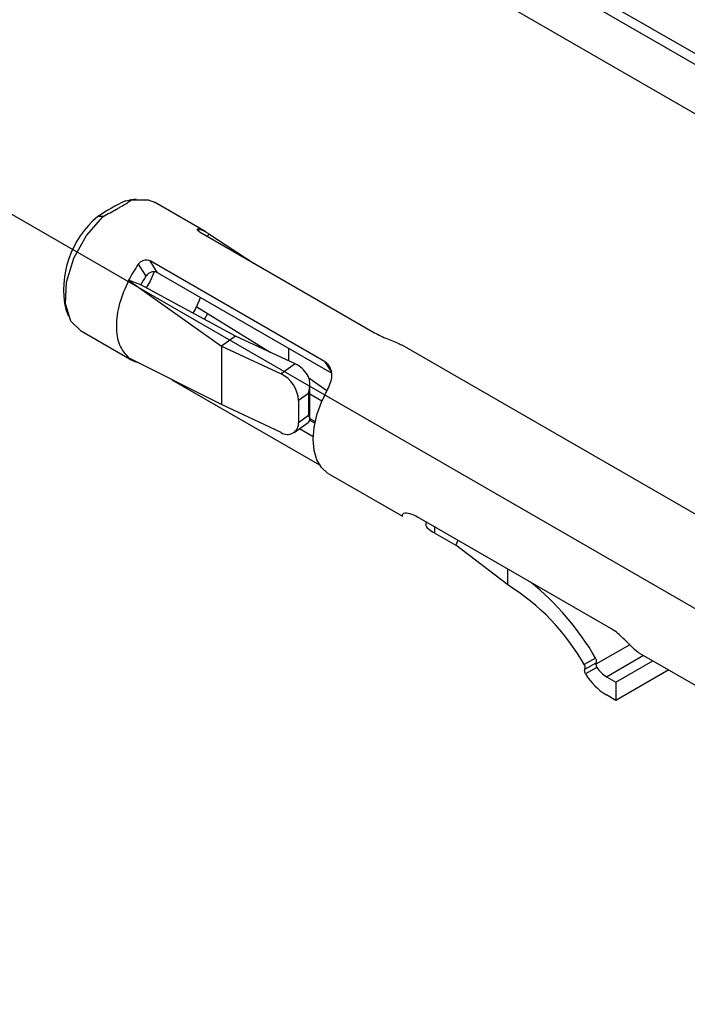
# Model space of a CAD drawing. Extents: x 897.4 to 914.4, y -8.5 to 2.5.
# Tile 28 of 36: x 905.489 to 905.71, y -2.426 to -2.1. Entities that reach past the tile are written whole.
import ezdxf

# ---------------------------------------------------------------- set-up
doc = ezdxf.new("R2010")
doc.units = 0
doc.header["$LTSCALE"] = 4
doc.header["$MEASUREMENT"] = 0
doc.linetypes.add('HIDDEN', pattern=[0.375, 0.25, -0.125])
doc.layers.get('0').update_dxf_attribs({"linetype": 'CONTINUOUS'})
doc.layers.add('SLD-0', color=179, linetype='CONTINUOUS')

msp = doc.modelspace()

# ---------------------------------------------------------------- linework, layer by layer
at = {"color": 7, "linetype": 'Continuous', "lineweight": 25}
for p, q in [((905.6433170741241, -2.090967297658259), (905.772221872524, -2.16538245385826)), ((905.681542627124, -2.09305861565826), (905.741815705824, -2.127853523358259)), ((905.6766105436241, -2.093827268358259), (905.7368836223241, -2.12862217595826)), ((905.523940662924, -2.15974705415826), (905.526022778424, -2.15947993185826)), ((905.523940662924, -2.15974705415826), (905.525198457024, -2.15950850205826)), ((905.527477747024, -2.159197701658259), (905.525198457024, -2.15950850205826)), ((905.550558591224, -2.17005644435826), (905.533547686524, -2.160236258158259)), ((905.516572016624, -2.164935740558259), (905.514873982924, -2.164981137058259)), ((905.548694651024, -2.17013484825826), (905.606447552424, -2.203474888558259)), ((905.5515807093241, -2.17075438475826), (905.551087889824, -2.17151640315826)), ((905.5515807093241, -2.17075438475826), (905.566620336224, -2.180483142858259)), ((905.528238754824, -2.180808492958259), (905.530776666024, -2.184724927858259)), ((905.589875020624, -2.21304200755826), (905.532122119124, -2.179701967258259)), ((905.5346331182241, -2.183576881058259), (905.532122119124, -2.179701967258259)), ((905.592386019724, -2.21691692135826), (905.5346331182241, -2.183576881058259)), ((905.525035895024, -2.186078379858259), (905.555746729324, -2.207880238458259)), ((905.529057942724, -2.18765372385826), (905.525035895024, -2.186078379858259)), ((905.560417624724, -2.204548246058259), (905.529057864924, -2.187653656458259)), ((905.547600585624, -2.19481794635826), (905.548783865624, -2.191745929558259)), ((905.504241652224, -2.195810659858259), (905.5051123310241, -2.197939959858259)), ((905.547558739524, -2.194899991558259), (905.571880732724, -2.20990354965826)), ((905.509047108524, -2.202677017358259), (905.526058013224, -2.212497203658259)), ((905.560417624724, -2.204548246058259), (905.555746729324, -2.207880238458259)), ((905.580182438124, -2.21378192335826), (905.560417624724, -2.204548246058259)), ((905.555746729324, -2.207880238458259), (905.575511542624, -2.21711391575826)), ((905.555746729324, -2.207880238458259), (905.555746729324, -2.227281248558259)), ((905.578101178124, -2.212809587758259), (905.578101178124, -2.208670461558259)), ((905.744611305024, -2.282080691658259), (905.6156197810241, -2.207615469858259)), ((905.555746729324, -2.227281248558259), (905.525035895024, -2.21179926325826)), ((905.580182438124, -2.21378192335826), (905.575511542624, -2.21711391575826)), ((905.539339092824, -2.219009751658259), (905.588197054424, -2.24721485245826)), ((905.590650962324, -2.222693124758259), (905.584734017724, -2.218472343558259)), ((905.585048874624, -2.232142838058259), (905.585048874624, -2.22055877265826)), ((905.584552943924, -2.223540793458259), (905.581283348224, -2.225873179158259)), ((905.584552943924, -2.223540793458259), (905.584552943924, -2.230816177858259)), ((905.588984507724, -2.226109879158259), (905.585048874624, -2.223837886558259)), ((905.581283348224, -2.225873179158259), (905.581283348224, -2.233148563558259)), ((905.575511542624, -2.23651492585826), (905.555746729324, -2.227281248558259)), ((905.5798234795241, -2.23649674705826), (905.584479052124, -2.233175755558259)), ((905.581283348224, -2.233148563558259), (905.584552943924, -2.230816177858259)), ((905.586657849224, -2.23343273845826), (905.584941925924, -2.23244215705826)), ((905.585048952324, -2.23189767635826), (905.586771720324, -2.232892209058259)), ((905.581636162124, -2.23520373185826), (905.586110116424, -2.23778649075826)), ((905.5911259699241, -2.25004432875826), (905.590903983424, -2.24992560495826)), ((905.591119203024, -2.250056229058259), (905.615690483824, -2.26424092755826)), ((905.684685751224, -2.30142969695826), (905.621344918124, -2.264863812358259)), ((905.623372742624, -2.266034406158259), (905.623384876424, -2.26711235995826)), ((905.626448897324, -2.269839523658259), (905.633338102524, -2.273816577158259)), ((905.634030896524, -2.272187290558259), (905.633338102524, -2.273816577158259)), ((905.650520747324, -2.286974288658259), (905.633338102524, -2.273816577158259)), ((905.650520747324, -2.286974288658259), (905.650520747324, -2.281706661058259)), ((905.679601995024, -2.31120583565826), (905.675850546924, -2.313286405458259)), ((905.693961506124, -2.30942582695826), (905.720317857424, -2.32464102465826)), ((905.675999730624, -2.315300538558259), (905.676076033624, -2.314871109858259)), ((905.676076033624, -2.314871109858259), (905.679825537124, -2.312791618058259)), ((905.680081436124, -2.314359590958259), (905.676309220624, -2.31645170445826)), ((905.679749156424, -2.313221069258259), (905.679825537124, -2.312791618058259)), ((905.686365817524, -2.319186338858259), (905.698617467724, -2.312113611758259)), ((905.7038686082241, -2.315145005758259), (905.686365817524, -2.325249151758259)), ((905.683215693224, -2.31736781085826), (905.686365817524, -2.319186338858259)), ((905.686365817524, -2.319186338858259), (905.686365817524, -2.325249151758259)), ((905.686365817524, -2.325249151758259), (905.683215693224, -2.323430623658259))]:
    msp.add_line(p, q, dxfattribs=at)
at = {"color": 8, "linetype": 'Continuous', "lineweight": 25}
for p, q in [((905.548160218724, -2.16976958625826), (905.548377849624, -2.169182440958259)), ((905.589875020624, -2.21304200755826), (905.592137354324, -2.216533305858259)), ((905.626448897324, -2.269839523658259), (905.626425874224, -2.267797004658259)), ((905.690900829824, -2.30678334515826), (905.679749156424, -2.313221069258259)), ((905.683215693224, -2.31736781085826), (905.695467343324, -2.31029508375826))]:
    msp.add_line(p, q, dxfattribs=at)
at = {"color": 7, "linetype": 'Continuous', "lineweight": 25, "flags": 128}
for points in [[(905.526022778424, -2.15947993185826), (905.531528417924, -2.15940385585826), (905.533547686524, -2.160236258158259)], [(905.509047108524, -2.202677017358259), (905.505951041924, -2.199602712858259), (905.504111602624, -2.19391678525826), (905.504420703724, -2.186673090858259), (905.506839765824, -2.178777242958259), (905.511066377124, -2.171216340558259), (905.516572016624, -2.164935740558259)], [(905.533539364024, -2.18330521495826), (905.532146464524, -2.18637541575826), (905.5308406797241, -2.188614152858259)], [(905.590903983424, -2.24992560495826), (905.588854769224, -2.24811384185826), (905.587335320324, -2.245601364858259), (905.586400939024, -2.24247961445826), (905.586085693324, -2.238862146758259), (905.586400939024, -2.234880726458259), (905.587335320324, -2.230680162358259), (905.588854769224, -2.226413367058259), (905.590903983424, -2.222235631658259)], [(905.693961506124, -2.30942582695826), (905.693763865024, -2.309307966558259), (905.692501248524, -2.308352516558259)]]:
    msp.add_lwpolyline(points, dxfattribs=at)
at = {"color": 7, "linetype": 'Continuous', "lineweight": 25}
for centre, radius, start, end in [((905.561641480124, -2.23552372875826), 0.0846372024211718, 116.4515097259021, 123.543113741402), ((905.534715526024, -2.18907216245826), 0.0312100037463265, 129.4751172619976, 192.4688179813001), ((905.546416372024, -2.177227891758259), 0.008281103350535, 51.41835973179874, 76.2986011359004), ((905.562641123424, -2.205325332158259), 0.0422445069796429, 144.5244374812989, 152.8959133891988), ((905.555325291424, -2.20110081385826), 0.0295093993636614, 146.2935580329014, 153.0693887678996), ((905.521305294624, -2.181460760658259), 0.0294933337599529, 328.2365430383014, 333.0708544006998), ((905.513775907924, -2.177114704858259), 0.0424740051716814, 328.9474400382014, 331.8408164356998), ((905.530200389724, -2.205325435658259), 0.0082814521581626, 231.4188920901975, 256.2980687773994), ((905.575573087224, -2.22299007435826), 0.0102973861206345, 32.8619840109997, 63.4086950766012), ((905.570811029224, -2.226492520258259), 0.0104906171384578, 3.384574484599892, 63.38018196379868), ((905.577592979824, -2.233452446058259), 0.0037028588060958, 235.7977213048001, 4.707386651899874), ((905.611241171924, -2.35013556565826), 0.0743789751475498, 29.6977405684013, 58.12279584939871), ((905.601742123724, -2.356081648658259), 0.0898665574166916, 29.95770293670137, 51.16534512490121), ((905.688525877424, -2.30869824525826), 0.0101665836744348, 213.8388000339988, 238.512168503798), ((905.694233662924, -2.30562018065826), 0.0209429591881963, 211.1440613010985, 238.2580652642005)]:
    msp.add_arc(centre, radius, start, end, dxfattribs=at)
msp.add_ellipse((905.6159597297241, -2.236104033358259), major_axis=(0.0002678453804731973, 0.02813726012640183), ratio=0.009412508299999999, start_param=3.136277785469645, end_param=3.344660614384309, dxfattribs=at)
for points, knots in [([(905.5165720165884, -2.164935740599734), (905.5181190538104, -2.164128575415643), (905.5201002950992, -2.163094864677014), (905.5230908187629, -2.161392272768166), (905.524821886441, -2.160328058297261), (905.5258068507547, -2.159632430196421), (905.5260227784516, -2.159479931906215)], [0, 0, 0, 0, 0.3904722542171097, 0.5000653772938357, 0.8904023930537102, 1, 1, 1, 1]), ([(905.5483778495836, -2.169182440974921), (905.5482070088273, -2.169151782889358), (905.5478652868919, -2.169090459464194), (905.5476896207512, -2.169222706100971), (905.5478084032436, -2.169489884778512), (905.548175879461, -2.169818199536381), (905.5485457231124, -2.170043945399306), (905.5486946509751, -2.170134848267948)], [0, 0, 0, 0, 0.2142417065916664, 0.4285341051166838, 0.6420279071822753, 0.855852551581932, 1, 1, 1, 1]), ([(905.5321221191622, -2.17970196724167), (905.5318656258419, -2.179590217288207), (905.5313526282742, -2.179366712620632), (905.5304073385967, -2.179389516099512), (905.5294755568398, -2.179694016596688), (905.5287246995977, -2.18020508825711), (905.5283780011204, -2.180635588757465), (905.5282387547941, -2.180808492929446)], [0, 0, 0, 0, 0.2143453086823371, 0.4286997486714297, 0.6429202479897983, 0.8565841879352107, 1, 1, 1, 1]), ([(905.5346331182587, -2.183576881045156), (905.5343766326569, -2.183465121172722), (905.5338636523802, -2.18324159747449), (905.5329194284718, -2.183265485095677), (905.531993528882, -2.183575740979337), (905.5312506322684, -2.184100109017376), (905.530913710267, -2.184544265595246), (905.5307766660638, -2.184724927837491)], [0, 0, 0, 0, 0.213985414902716, 0.427978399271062, 0.6416724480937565, 0.854249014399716, 1, 1, 1, 1]), ([(905.5250358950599, -2.186078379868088), (905.5238957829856, -2.188673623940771), (905.5216155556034, -2.193864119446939), (905.5206658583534, -2.201461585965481), (905.5216155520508, -2.207962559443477), (905.5238957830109, -2.210520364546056), (905.5250358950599, -2.211799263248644)], [0, 0, 0, 0, 0.2499994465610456, 0.4999996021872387, 0.7500005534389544, 1, 1, 1, 1]), ([(905.6064475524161, -2.203474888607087), (905.6070883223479, -2.203817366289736), (905.6083698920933, -2.204502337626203), (905.6107243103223, -2.20547847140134), (905.6129914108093, -2.206378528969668), (905.6146827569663, -2.207097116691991), (905.6153737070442, -2.207490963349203), (905.615613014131, -2.207627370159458)], [0, 0, 0, 0, 0.2224211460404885, 0.4448526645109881, 0.6663817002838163, 0.8844529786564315, 1, 1, 1, 1]), ([(905.5909039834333, -2.222235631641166), (905.5912716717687, -2.221486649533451), (905.5920075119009, -2.219987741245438), (905.5924084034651, -2.217664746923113), (905.5921288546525, -2.215590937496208), (905.5912418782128, -2.214001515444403), (905.5902878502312, -2.213331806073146), (905.5898750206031, -2.213042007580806)], [0, 0, 0, 0, 0.2118924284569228, 0.4240519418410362, 0.6313049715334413, 0.8404572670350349, 1, 1, 1, 1]), ([(905.5845529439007, -2.223540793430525), (905.5845660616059, -2.223499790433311), (905.5848886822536, -2.222491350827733), (905.5851824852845, -2.220757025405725), (905.5848950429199, -2.218789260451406), (905.5844902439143, -2.217827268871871), (905.5842821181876, -2.217496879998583), (905.5842226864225, -2.217402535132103)], [0, 0, 0, 0, 0.0207542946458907, 0.5104371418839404, 0.8155224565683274, 0.9473211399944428, 1, 1, 1, 1]), ([(905.5844540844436, -2.233173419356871), (905.5846368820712, -2.233016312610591), (905.5851277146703, -2.23259446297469), (905.5850671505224, -2.231842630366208), (905.5847623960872, -2.231165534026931), (905.5845660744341, -2.230838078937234), (905.5845529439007, -2.230816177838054)], [0, 0, 0, 0, 0.2468372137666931, 0.6627862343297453, 0.9774462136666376, 1, 1, 1, 1]), ([(905.6213449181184, -2.264863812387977), (905.6204818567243, -2.264414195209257), (905.618569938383, -2.263418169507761), (905.61652476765, -2.263065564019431), (905.6158018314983, -2.263362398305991), (905.6157581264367, -2.263620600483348), (905.6157508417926, -2.263663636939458)], [0, 0, 0, 0, 0.3047854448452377, 0.6751835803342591, 0.9458604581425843, 1, 1, 1, 1]), ([(905.6233848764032, -2.267112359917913), (905.6234837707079, -2.267409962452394), (905.6236814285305, -2.268004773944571), (905.624964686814, -2.268951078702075), (905.626047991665, -2.269599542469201), (905.6264488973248, -2.269839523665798)], [0, 0, 0, 0, 0.3867881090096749, 0.7730646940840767, 1, 1, 1, 1]), ([(905.6925012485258, -2.308352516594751), (905.6921032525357, -2.307971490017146), (905.691306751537, -2.307208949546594), (905.6896927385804, -2.305545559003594), (905.687913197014, -2.303827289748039), (905.6861854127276, -2.302370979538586), (905.6851386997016, -2.30171399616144), (905.6846857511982, -2.301429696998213)], [0, 0, 0, 0, 0.211891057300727, 0.4240531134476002, 0.631309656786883, 0.8404550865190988, 1, 1, 1, 1]), ([(905.6798255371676, -2.312791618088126), (905.6798638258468, -2.312606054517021), (905.6799404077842, -2.312234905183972), (905.679838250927, -2.311669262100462), (905.679672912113, -2.311344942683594), (905.6796019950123, -2.311205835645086)], [0, 0, 0, 0, 0.3634675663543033, 0.7269785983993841, 1, 1, 1, 1]), ([(905.6760760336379, -2.314871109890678), (905.6761142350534, -2.314685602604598), (905.6761906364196, -2.314314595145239), (905.6760879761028, -2.313749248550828), (905.6759218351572, -2.313425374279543), (905.6758505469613, -2.313286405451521)], [0, 0, 0, 0, 0.3634381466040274, 0.7268623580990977, 1, 1, 1, 1]), ([(905.6797491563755, -2.313221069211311), (905.6797553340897, -2.313417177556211), (905.6797678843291, -2.313815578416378), (905.6799758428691, -2.314176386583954), (905.6800814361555, -2.314359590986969)], [0, 0, 0, 0, 0.4922387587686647, 1, 1, 1, 1]), ([(905.6763092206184, -2.316451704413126), (905.6762116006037, -2.316266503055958), (905.6760168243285, -2.315896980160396), (905.6760054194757, -2.315499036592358), (905.6759997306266, -2.315300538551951)], [0, 0, 0, 0, 0.5011904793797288, 1, 1, 1, 1])]:
    msp.add_open_spline(points, degree=3, knots=knots, dxfattribs=at)
at = {"layer": 'SLD-0', "linetype": 'HIDDEN'}
msp.add_line((905.939428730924, -2.42587012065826), (905.235577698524, -2.019545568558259), dxfattribs=at)

doc.saveas('drawing.dxf')
